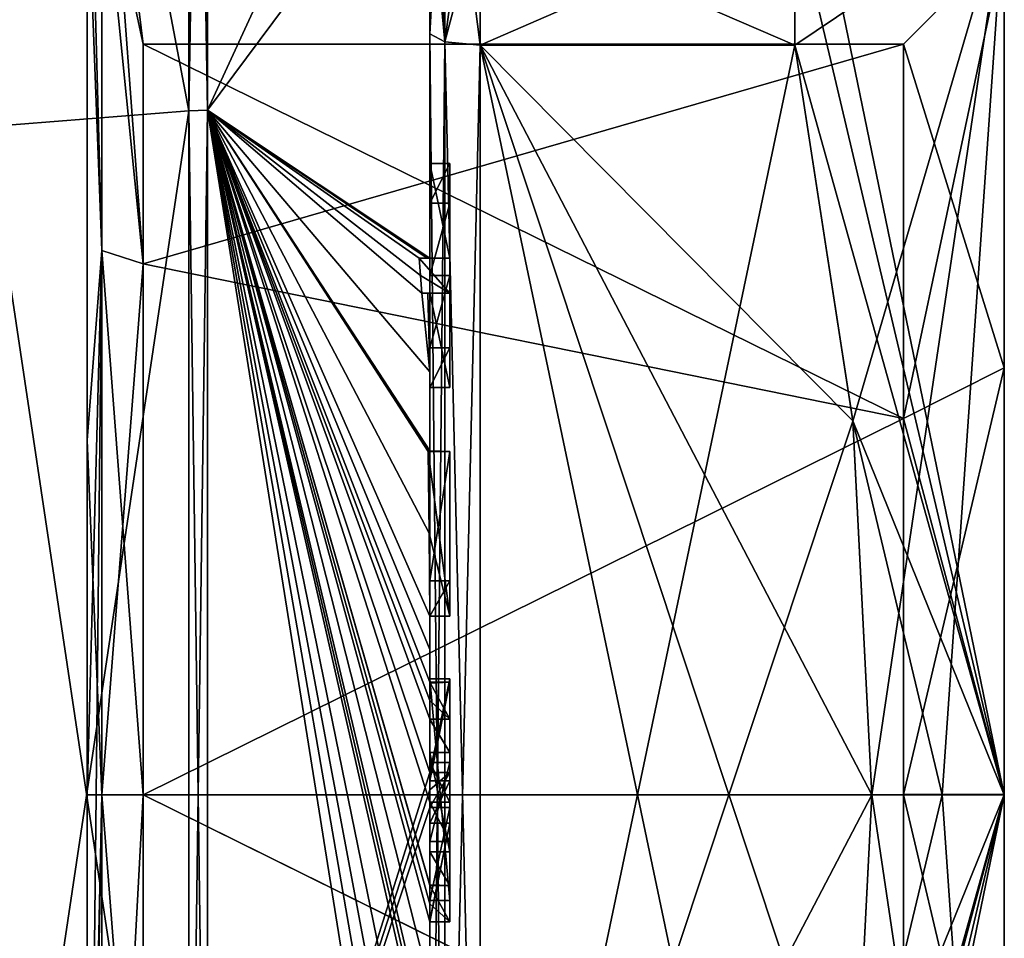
# Model space of a CAD drawing. Extents: x -23 to 470, y -2000 to 0.
# Tile 195 of 198: x 460 to 470, y -29 to -20. Entities that reach past the tile are written whole.
import ezdxf

# ---------------------------------------------------------------- set-up
doc = ezdxf.new("R2010")
doc.units = 0
doc.header["$LTSCALE"] = 64.718028
for name, color, linetype in [('1002', 7, 'CONTINUOUS'), ('1003', 7, 'CONTINUOUS'), ('1004', 7, 'CONTINUOUS'), ('1005', 7, 'CONTINUOUS'), ('1006', 7, 'CONTINUOUS'), ('1007', 7, 'CONTINUOUS'), ('1008', 7, 'CONTINUOUS'), ('1009', 7, 'CONTINUOUS'), ('1010', 7, 'CONTINUOUS'), ('1011', 7, 'CONTINUOUS'), ('1012', 7, 'CONTINUOUS'), ('1013', 7, 'CONTINUOUS'), ('1014', 7, 'CONTINUOUS'), ('1015', 7, 'CONTINUOUS'), ('1016', 7, 'CONTINUOUS'), ('1017', 7, 'CONTINUOUS'), ('1026', 7, 'CONTINUOUS'), ('1029', 7, 'CONTINUOUS'), ('1032', 7, 'CONTINUOUS'), ('1033', 7, 'CONTINUOUS'), ('1059', 7, 'CONTINUOUS'), ('1060', 7, 'CONTINUOUS'), ('1061', 7, 'CONTINUOUS'), ('1062', 7, 'CONTINUOUS'), ('1063', 7, 'CONTINUOUS'), ('1064', 7, 'CONTINUOUS'), ('1065', 7, 'CONTINUOUS'), ('1066', 7, 'CONTINUOUS'), ('1067', 7, 'CONTINUOUS'), ('1068', 7, 'CONTINUOUS'), ('1069', 7, 'CONTINUOUS'), ('1070', 7, 'CONTINUOUS'), ('1071', 7, 'CONTINUOUS'), ('1072', 7, 'CONTINUOUS'), ('1073', 7, 'CONTINUOUS'), ('1074', 7, 'CONTINUOUS'), ('1075', 7, 'CONTINUOUS'), ('1076', 7, 'CONTINUOUS'), ('1077', 7, 'CONTINUOUS'), ('1123', 7, 'CONTINUOUS'), ('1124', 7, 'CONTINUOUS'), ('1128', 7, 'CONTINUOUS'), ('1130', 7, 'CONTINUOUS'), ('941', 7, 'CONTINUOUS'), ('942', 7, 'CONTINUOUS'), ('945', 7, 'CONTINUOUS'), ('948', 7, 'CONTINUOUS'), ('953', 7, 'CONTINUOUS'), ('954', 7, 'CONTINUOUS'), ('955', 7, 'CONTINUOUS'), ('956', 7, 'CONTINUOUS'), ('957', 7, 'CONTINUOUS'), ('958', 7, 'CONTINUOUS'), ('961', 7, 'CONTINUOUS'), ('962', 7, 'CONTINUOUS'), ('963', 7, 'CONTINUOUS'), ('964', 7, 'CONTINUOUS'), ('965', 7, 'CONTINUOUS'), ('966', 7, 'CONTINUOUS'), ('967', 7, 'CONTINUOUS'), ('968', 7, 'CONTINUOUS'), ('999', 7, 'CONTINUOUS')]:
    doc.layers.add(name, color=color, linetype=linetype)

msp = doc.modelspace()

# ---------------------------------------------------------------- linework, layer by layer
at = {"layer": '1002', "linetype": 'CONTINUOUS'}
for points in [[(464.4, -27.8639, -16.5), (464.4, -28.2828, -16.5), (464.6, -27.8639, -16.5), (464.4, -27.8639, -16.5)], [(464.6, -27.8639, -16.5), (464.4, -28.2828, -16.5), (464.6, -28.2828, -16.5), (464.6, -27.8639, -16.5)]]:
    msp.add_3dface(points, dxfattribs=at)
at = {"layer": '1003', "linetype": 'CONTINUOUS'}
for points in [[(464.3998, -26.8838, -19.5), (464.3999, -26.8889, -19.4843), (464.6, -26.8838, -19.5), (464.3998, -26.8838, -19.5)], [(464.3999, -26.8889, -19.4843), (464.4, -26.894, -19.4686), (464.6, -26.8838, -19.5), (464.3999, -26.8889, -19.4843)], [(464.4, -26.894, -19.4686), (464.4, -27.8639, -16.5), (464.6, -26.8838, -19.5), (464.4, -26.894, -19.4686)], [(464.4, -27.8639, -16.5), (464.6, -27.8639, -16.5), (464.6, -26.8838, -19.5), (464.4, -27.8639, -16.5)]]:
    msp.add_3dface(points, dxfattribs=at)
at = {"layer": '1004', "linetype": 'CONTINUOUS'}
for points in [[(464.4, -27.6811, -18.1456), (464.4, -28.4656, -18.1456), (464.6, -27.6811, -18.1456), (464.4, -27.6811, -18.1456)], [(464.4, -28.4656, -18.1456), (464.6, -28.4656, -18.1456), (464.6, -27.6811, -18.1456), (464.4, -28.4656, -18.1456)]]:
    msp.add_3dface(points, dxfattribs=at)
at = {"layer": '1005', "linetype": 'CONTINUOUS'}
for points in [[(464.4, -24.5874, -19.1964), (464.4, -25.8781, -19.196), (464.6, -24.5939, -19.196), (464.4, -24.5874, -19.1964)], [(464.6, -24.5939, -19.196), (464.4, -25.8781, -19.196), (464.6, -25.8781, -19.196), (464.6, -24.5939, -19.196)]]:
    msp.add_3dface(points, dxfattribs=at)
at = {"layer": '1006', "linetype": 'CONTINUOUS'}
for points in [[(464.3825, -24.5939, -19.5), (464.3957, -24.5939, -19.3494), (464.6, -24.5939, -19.5), (464.3825, -24.5939, -19.5)], [(464.3957, -24.5939, -19.3494), (464.4, -24.5874, -19.1964), (464.6, -24.5939, -19.5), (464.3957, -24.5939, -19.3494)], [(464.4, -24.5874, -19.1964), (464.6, -24.5939, -19.196), (464.6, -24.5939, -19.5), (464.4, -24.5874, -19.1964)]]:
    msp.add_3dface(points, dxfattribs=at)
at = {"layer": '1007', "linetype": 'CONTINUOUS'}
for points in [[(464.4, -22.1297, -16.5), (464.4, -22.8483, -17.8501), (464.6, -22.1297, -16.5), (464.4, -22.1297, -16.5)], [(464.6, -22.1297, -16.5), (464.4, -22.8483, -17.8501), (464.6, -22.8483, -17.8501), (464.6, -22.1297, -16.5)]]:
    msp.add_3dface(points, dxfattribs=at)
at = {"layer": '1008', "linetype": 'CONTINUOUS'}
for points in [[(464.4, -21.7364, -16.5), (464.4, -22.1297, -16.5), (464.6, -21.7364, -16.5), (464.4, -21.7364, -16.5)], [(464.4, -22.1297, -16.5), (464.6, -22.1297, -16.5), (464.6, -21.7364, -16.5), (464.4, -22.1297, -16.5)]]:
    msp.add_3dface(points, dxfattribs=at)
at = {"layer": '1009', "linetype": 'CONTINUOUS'}
for points in [[(464.6, -27.7791, 16.7828), (464.6, -29.0506, 16.5), (464.6, -26.85, 16.7828), (464.6, -27.7791, 16.7828)], [(464.6, -26.85, 16.7828), (464.6, -29.0506, 16.5), (464.6, -26.85, 16.5), (464.6, -26.85, 16.7828)], [(464.6, -28.1257, 16.7828), (464.6, -29.0506, 16.5), (464.6, -27.7791, 16.7828), (464.6, -28.1257, 16.7828)], [(464.6, -28.1257, 19.5), (464.6, -28.1257, 16.7828), (464.6, -27.7791, 19.5), (464.6, -28.1257, 19.5)], [(464.6, -27.7791, 19.5), (464.6, -28.1257, 16.7828), (464.6, -27.7791, 16.7828), (464.6, -27.7791, 19.5)], [(464.6, -29.0506, 16.7828), (464.6, -29.0506, 16.5), (464.6, -28.1257, 16.7828), (464.6, -29.0506, 16.7828)]]:
    msp.add_3dface(points, dxfattribs=at)
at = {"layer": '1010', "linetype": 'CONTINUOUS'}
for points in [[(464.4, -28.1257, 16.7828), (464.4, -29.0506, 16.7828), (464.6, -28.1257, 16.7828), (464.4, -28.1257, 16.7828)], [(464.4, -29.0506, 16.7828), (464.6, -29.0506, 16.7828), (464.6, -28.1257, 16.7828), (464.4, -29.0506, 16.7828)]]:
    msp.add_3dface(points, dxfattribs=at)
at = {"layer": '1011', "linetype": 'CONTINUOUS'}
for points in [[(464.4, -28.1257, 19.4998), (464.4, -28.1257, 16.7828), (464.6, -28.1257, 19.5), (464.4, -28.1257, 19.4998)], [(464.4, -28.1257, 16.7828), (464.6, -28.1257, 16.7828), (464.6, -28.1257, 19.5), (464.4, -28.1257, 16.7828)]]:
    msp.add_3dface(points, dxfattribs=at)
at = {"layer": '1012', "linetype": 'CONTINUOUS'}
for points in [[(464.4, -27.9524, 19.5), (464.4, -28.1257, 19.4998), (464.6, -27.7791, 19.5), (464.4, -27.9524, 19.5)], [(464.4, -28.1257, 19.4998), (464.6, -28.1257, 19.5), (464.6, -27.7791, 19.5), (464.4, -28.1257, 19.4998)], [(464.4, -27.7791, 19.4994), (464.4, -27.9524, 19.5), (464.6, -27.7791, 19.5), (464.4, -27.7791, 19.4994)]]:
    msp.add_3dface(points, dxfattribs=at)
at = {"layer": '1013', "linetype": 'CONTINUOUS'}
for points in [[(464.4, -27.7791, 16.7828), (464.4, -27.7791, 19.4994), (464.6, -27.7791, 16.7828), (464.4, -27.7791, 16.7828)], [(464.4, -27.7791, 19.4994), (464.6, -27.7791, 19.5), (464.6, -27.7791, 16.7828), (464.4, -27.7791, 19.4994)]]:
    msp.add_3dface(points, dxfattribs=at)
at = {"layer": '1014', "linetype": 'CONTINUOUS'}
for points in [[(464.4, -26.85, 16.7828), (464.4, -27.7791, 16.7828), (464.6, -26.85, 16.7828), (464.4, -26.85, 16.7828)], [(464.4, -27.7791, 16.7828), (464.6, -27.7791, 16.7828), (464.6, -26.85, 16.7828), (464.4, -27.7791, 16.7828)]]:
    msp.add_3dface(points, dxfattribs=at)
at = {"layer": '1015', "linetype": 'CONTINUOUS'}
for points in [[(464.4, -26.85, 16.5), (464.4, -26.85, 16.7828), (464.6, -26.85, 16.5), (464.4, -26.85, 16.5)], [(464.4, -26.85, 16.7828), (464.6, -26.85, 16.7828), (464.6, -26.85, 16.5), (464.4, -26.85, 16.7828)]]:
    msp.add_3dface(points, dxfattribs=at)
at = {"layer": '1016', "linetype": 'CONTINUOUS'}
for points in [[(464.4, -29.0506, 16.5), (464.4, -26.85, 16.5), (464.6, -29.0506, 16.5), (464.4, -29.0506, 16.5)], [(464.6, -29.0506, 16.5), (464.4, -26.85, 16.5), (464.6, -26.85, 16.5), (464.6, -29.0506, 16.5)]]:
    msp.add_3dface(points, dxfattribs=at)
at = {"layer": '1017', "linetype": 'CONTINUOUS'}
for points in [[(464.4, -29.0506, 16.7828), (464.4, -29.0506, 16.5), (464.6, -29.0506, 16.7828), (464.4, -29.0506, 16.7828)], [(464.4, -29.0506, 16.5), (464.6, -29.0506, 16.5), (464.6, -29.0506, 16.7828), (464.4, -29.0506, 16.5)]]:
    msp.add_3dface(points, dxfattribs=at)
at = {"layer": '1026', "linetype": 'CONTINUOUS'}
for points in [[(464.4, -35.5503, -16.45), (464.4, -20.4497, -16.45), (464.549, -20.5279, -16.094), (464.4, -35.5503, -16.45)], [(464.4, -35.5503, -16.45), (464.549, -20.5279, -16.094), (464.549, -35.4721, -16.094), (464.4, -35.5503, -16.45)], [(464.549, -20.5279, -16.094), (464.9, -20.5597, -15.95), (464.549, -35.4721, -16.094), (464.549, -20.5279, -16.094)], [(464.9, -20.5597, -15.95), (464.9, -35.4403, -15.95), (464.549, -35.4721, -16.094), (464.9, -20.5597, -15.95)]]:
    msp.add_3dface(points, dxfattribs=at)
at = {"layer": '1029', "linetype": 'CONTINUOUS'}
for points in [[(464.4, -20.4497, 16.45), (464.4, -35.5503, 16.45), (464.549, -35.4721, 16.094), (464.4, -20.4497, 16.45)], [(464.4, -20.4497, 16.45), (464.549, -35.4721, 16.094), (464.549, -20.5279, 16.094), (464.4, -20.4497, 16.45)], [(464.9, -35.4403, 15.95), (464.9, -20.5597, 15.95), (464.549, -20.5279, 16.094), (464.9, -35.4403, 15.95)], [(464.549, -35.4721, 16.094), (464.9, -35.4403, 15.95), (464.549, -20.5279, 16.094), (464.549, -35.4721, 16.094)]]:
    msp.add_3dface(points, dxfattribs=at)
at = {"layer": '1032', "linetype": 'CONTINUOUS'}
for points in [[(461.1443, -18.6429, 5.4023), (461.1443, -22.5977, 9.3571), (461, -17.1699, 3.5193), (461.1443, -18.6429, 5.4023)], [(461, -17.1699, 3.5193), (461.1443, -22.5977, 9.3571), (461, -24.4807, 10.8301), (461, -17.1699, 3.5193)], [(461.1443, -22.5977, -9.3571), (461.1443, -18.6429, -5.4023), (461, -18.7868, -6.6928), (461.1443, -22.5977, -9.3571)], [(461, -28, -11.3877), (461.1443, -22.5977, -9.3571), (461, -18.7868, -6.6928), (461, -28, -11.3877)], [(461.1443, -22.5977, 9.3571), (461.1443, -28, 10.8047), (461, -24.4807, 10.8301), (461.1443, -22.5977, 9.3571)], [(461.1443, -22.5977, -9.3571), (461, -28, -11.3877), (461.0897, -28, -11.1005), (461.1443, -22.5977, -9.3571)], [(461.1443, -28, -10.8047), (461.1443, -22.5977, -9.3571), (461.0897, -28, -11.1005), (461.1443, -28, -10.8047)], [(461, -24.4807, 10.8301), (461.1443, -28, 10.8047), (461, -34.6928, 9.2132), (461, -24.4807, 10.8301)], [(461.1443, -28, 10.8047), (461.1443, -35.64, 7.6401), (461, -34.6928, 9.2132), (461.1443, -28, 10.8047)]]:
    msp.add_3dface(points, dxfattribs=at)
at = {"layer": '1033', "linetype": 'CONTINUOUS'}
for points in [[(461.1443, -35.64, -7.6401), (461.1443, -28, -10.8047), (461, -36.0523, -8.0523), (461.1443, -35.64, -7.6401)], [(461, -36.0523, -8.0523), (461.1443, -28, -10.8047), (461.0897, -28, -11.1005), (461, -36.0523, -8.0523)], [(461, -28, -11.3877), (461, -36.0523, -8.0523), (461.0897, -28, -11.1005), (461, -28, -11.3877)]]:
    msp.add_3dface(points, dxfattribs=at)
at = {"layer": '1059', "linetype": 'CONTINUOUS'}
for points in [[(464.3999, -29.2564, -19.48), (464.3997, -29.2629, -19.5), (464.6, -28.2828, -16.5), (464.3999, -29.2564, -19.48)], [(464.3997, -29.2629, -19.5), (464.6, -29.2629, -19.5), (464.6, -28.2828, -16.5), (464.3997, -29.2629, -19.5)], [(464.4, -29.2498, -19.4599), (464.3999, -29.2564, -19.48), (464.6, -28.2828, -16.5), (464.4, -29.2498, -19.4599)], [(464.4, -28.2828, -16.5), (464.4, -29.2498, -19.4599), (464.6, -28.2828, -16.5), (464.4, -28.2828, -16.5)]]:
    msp.add_3dface(points, dxfattribs=at)
at = {"layer": '1060', "linetype": 'CONTINUOUS'}
for points in [[(464.3998, -29.0822, -19.5), (464.3999, -28.9015, -19.5), (464.6, -29.2629, -19.5), (464.3998, -29.0822, -19.5)], [(464.3999, -28.9015, -19.5), (464.6, -28.9015, -19.5), (464.6, -29.2629, -19.5), (464.3999, -28.9015, -19.5)], [(464.3997, -29.2629, -19.5), (464.3998, -29.0822, -19.5), (464.6, -29.2629, -19.5), (464.3997, -29.2629, -19.5)]]:
    msp.add_3dface(points, dxfattribs=at)
at = {"layer": '1061', "linetype": 'CONTINUOUS'}
for points in [[(464.4, -28.8949, -19.4795), (464.4, -28.5656, -18.4497), (464.6, -28.9015, -19.5), (464.4, -28.8949, -19.4795)], [(464.4, -28.5656, -18.4497), (464.6, -28.5656, -18.4497), (464.6, -28.9015, -19.5), (464.4, -28.5656, -18.4497)], [(464.3999, -28.9015, -19.5), (464.4, -28.8982, -19.4897), (464.6, -28.9015, -19.5), (464.3999, -28.9015, -19.5)], [(464.4, -28.8982, -19.4897), (464.4, -28.8949, -19.4795), (464.6, -28.9015, -19.5), (464.4, -28.8982, -19.4897)]]:
    msp.add_3dface(points, dxfattribs=at)
at = {"layer": '1062', "linetype": 'CONTINUOUS'}
for points in [[(464.4, -28.5656, -18.4497), (464.4, -27.5811, -18.4497), (464.6, -28.5656, -18.4497), (464.4, -28.5656, -18.4497)], [(464.4, -27.5811, -18.4497), (464.6, -27.5811, -18.4497), (464.6, -28.5656, -18.4497), (464.4, -27.5811, -18.4497)]]:
    msp.add_3dface(points, dxfattribs=at)
at = {"layer": '1063', "linetype": 'CONTINUOUS'}
for points in [[(464.4, -27.254, -19.4857), (464.4, -27.2495, -19.5), (464.6, -27.5811, -18.4497), (464.4, -27.254, -19.4857)], [(464.4, -27.2495, -19.5), (464.6, -27.2495, -19.5), (464.6, -27.5811, -18.4497), (464.4, -27.2495, -19.5)], [(464.4, -27.5811, -18.4497), (464.4, -27.254, -19.4857), (464.6, -27.5811, -18.4497), (464.4, -27.5811, -18.4497)]]:
    msp.add_3dface(points, dxfattribs=at)
at = {"layer": '1064', "linetype": 'CONTINUOUS'}
for points in [[(464.3999, -27.0666, -19.5), (464.3998, -26.8838, -19.5), (464.6, -27.2495, -19.5), (464.3999, -27.0666, -19.5)], [(464.3998, -26.8838, -19.5), (464.6, -26.8838, -19.5), (464.6, -27.2495, -19.5), (464.3998, -26.8838, -19.5)], [(464.4, -27.2495, -19.5), (464.3999, -27.0666, -19.5), (464.6, -27.2495, -19.5), (464.4, -27.2495, -19.5)]]:
    msp.add_3dface(points, dxfattribs=at)
at = {"layer": '1065', "linetype": 'CONTINUOUS'}
for points in [[(464.4, -28.4656, -18.1456), (464.4, -28.0744, -16.904), (464.6, -28.4656, -18.1456), (464.4, -28.4656, -18.1456)], [(464.6, -28.4656, -18.1456), (464.4, -28.0744, -16.904), (464.6, -28.0744, -16.904), (464.6, -28.4656, -18.1456)]]:
    msp.add_3dface(points, dxfattribs=at)
at = {"layer": '1066', "linetype": 'CONTINUOUS'}
for points in [[(464.4, -28.0744, -16.904), (464.4, -27.6811, -18.1456), (464.6, -28.0744, -16.904), (464.4, -28.0744, -16.904)], [(464.4, -27.6811, -18.1456), (464.6, -27.6811, -18.1456), (464.6, -28.0744, -16.904), (464.4, -27.6811, -18.1456)]]:
    msp.add_3dface(points, dxfattribs=at)
at = {"layer": '1067', "linetype": 'CONTINUOUS'}
for points in [[(464.4, -25.8781, -19.196), (464.4, -25.8781, -16.5), (464.6, -25.8781, -19.196), (464.4, -25.8781, -19.196)], [(464.4, -25.8781, -16.5), (464.6, -25.8781, -16.5), (464.6, -25.8781, -19.196), (464.4, -25.8781, -16.5)]]:
    msp.add_3dface(points, dxfattribs=at)
at = {"layer": '1068', "linetype": 'CONTINUOUS'}
for points in [[(464.4, -25.8781, -16.5), (464.4, -26.2268, -16.5), (464.6, -25.8781, -16.5), (464.4, -25.8781, -16.5)], [(464.4, -26.2268, -16.5), (464.6, -26.2268, -16.5), (464.6, -25.8781, -16.5), (464.4, -26.2268, -16.5)]]:
    msp.add_3dface(points, dxfattribs=at)
at = {"layer": '1069', "linetype": 'CONTINUOUS'}
for points in [[(464.3997, -26.2268, -19.4596), (464.3987, -26.2268, -19.5), (464.6, -26.2268, -16.5), (464.3997, -26.2268, -19.4596)], [(464.3987, -26.2268, -19.5), (464.6, -26.2268, -19.5), (464.6, -26.2268, -16.5), (464.3987, -26.2268, -19.5)], [(464.4, -26.2268, -19.4192), (464.3997, -26.2268, -19.4596), (464.6, -26.2268, -16.5), (464.4, -26.2268, -19.4192)], [(464.4, -26.2268, -16.5), (464.4, -26.2268, -19.4192), (464.6, -26.2268, -16.5), (464.4, -26.2268, -16.5)]]:
    msp.add_3dface(points, dxfattribs=at)
at = {"layer": '1070', "linetype": 'CONTINUOUS'}
for points in [[(464.3941, -25.4044, -19.5), (464.3825, -24.5939, -19.5), (464.6, -26.2268, -19.5), (464.3941, -25.4044, -19.5)], [(464.3825, -24.5939, -19.5), (464.6, -24.5939, -19.5), (464.6, -26.2268, -19.5), (464.3825, -24.5939, -19.5)], [(464.3987, -26.2268, -19.5), (464.3941, -25.4044, -19.5), (464.6, -26.2268, -19.5), (464.3987, -26.2268, -19.5)]]:
    msp.add_3dface(points, dxfattribs=at)
at = {"layer": '1071', "linetype": 'CONTINUOUS'}
for points in [[(464.4, -22.8483, -17.8501), (464.4, -23.5648, -16.5), (464.6, -22.8483, -17.8501), (464.4, -22.8483, -17.8501)], [(464.4, -23.5648, -16.5), (464.6, -23.5648, -16.5), (464.6, -22.8483, -17.8501), (464.4, -23.5648, -16.5)]]:
    msp.add_3dface(points, dxfattribs=at)
at = {"layer": '1072', "linetype": 'CONTINUOUS'}
for points in [[(464.4, -23.5648, -16.5), (464.4, -23.9582, -16.5), (464.6, -23.5648, -16.5), (464.4, -23.5648, -16.5)], [(464.4, -23.9582, -16.5), (464.6, -23.9582, -16.5), (464.6, -23.5648, -16.5), (464.4, -23.9582, -16.5)]]:
    msp.add_3dface(points, dxfattribs=at)
at = {"layer": '1073', "linetype": 'CONTINUOUS'}
for points in [[(464.4, -23.9582, -16.5), (464.4, -23.0206, -18.2158), (464.6, -23.9582, -16.5), (464.4, -23.9582, -16.5)], [(464.4, -23.0206, -18.2158), (464.6, -23.0206, -18.2158), (464.6, -23.9582, -16.5), (464.4, -23.0206, -18.2158)]]:
    msp.add_3dface(points, dxfattribs=at)
at = {"layer": '1074', "linetype": 'CONTINUOUS'}
for points in [[(464.38, -23.0206, -19.18), (464.3204, -23.0206, -19.5), (464.6, -23.0206, -18.2158), (464.38, -23.0206, -19.18)], [(464.3204, -23.0206, -19.5), (464.6, -23.0206, -19.5), (464.6, -23.0206, -18.2158), (464.3204, -23.0206, -19.5)], [(464.4, -23.0206, -18.8535), (464.38, -23.0206, -19.18), (464.6, -23.0206, -18.2158), (464.4, -23.0206, -18.8535)], [(464.4, -23.0206, -18.2158), (464.4, -23.0206, -18.8535), (464.6, -23.0206, -18.2158), (464.4, -23.0206, -18.2158)]]:
    msp.add_3dface(points, dxfattribs=at)
at = {"layer": '1075', "linetype": 'CONTINUOUS'}
for points in [[(464.3087, -22.8463, -19.5), (464.2958, -22.674, -19.5), (464.6, -23.0206, -19.5), (464.3087, -22.8463, -19.5)], [(464.2958, -22.674, -19.5), (464.6, -22.674, -19.5), (464.6, -23.0206, -19.5), (464.2958, -22.674, -19.5)], [(464.3204, -23.0206, -19.5), (464.3087, -22.8463, -19.5), (464.6, -23.0206, -19.5), (464.3204, -23.0206, -19.5)]]:
    msp.add_3dface(points, dxfattribs=at)
at = {"layer": '1076', "linetype": 'CONTINUOUS'}
for points in [[(464.2958, -22.674, -19.5), (464.3737, -22.674, -19.1341), (464.6, -22.674, -19.5), (464.2958, -22.674, -19.5)], [(464.3737, -22.674, -19.1341), (464.4, -22.674, -18.7586), (464.6, -22.674, -19.5), (464.3737, -22.674, -19.1341)], [(464.4, -22.674, -18.7586), (464.4, -22.674, -18.2158), (464.6, -22.674, -19.5), (464.4, -22.674, -18.7586)], [(464.4, -22.674, -18.2158), (464.6, -22.674, -18.2158), (464.6, -22.674, -19.5), (464.4, -22.674, -18.2158)]]:
    msp.add_3dface(points, dxfattribs=at)
at = {"layer": '1077', "linetype": 'CONTINUOUS'}
for points in [[(464.4, -22.674, -18.2158), (464.4, -21.7364, -16.5), (464.6, -22.674, -18.2158), (464.4, -22.674, -18.2158)], [(464.4, -21.7364, -16.5), (464.6, -21.7364, -16.5), (464.6, -22.674, -18.2158), (464.4, -21.7364, -16.5)]]:
    msp.add_3dface(points, dxfattribs=at)
at = {"layer": '1123', "linetype": 'CONTINUOUS'}
for points in [[(464.9, -20.5597, 15.95), (468.0232, -19.2, 15.242), (464.9, -19.1768, 15.2286), (464.9, -20.5597, 15.95)], [(464.9, -20.5597, 15.95), (468.0232, -20.5597, 15.95), (468.0232, -19.2, 15.242), (464.9, -20.5597, 15.95)], [(468.0232, -19.2, -15.242), (468.0232, -20.5597, -15.95), (464.9, -19.2095, -15.2475), (468.0232, -19.2, -15.242)], [(468.0232, -20.5597, -15.95), (464.9, -20.5597, -15.95), (464.9, -19.2095, -15.2475), (468.0232, -20.5597, -15.95)]]:
    msp.add_3dface(points, dxfattribs=at)
at = {"layer": '1124', "linetype": 'CONTINUOUS'}
for points in [[(464.4, -17.529, 14.7638), (464.4, -18.9214, 15.6584), (464.549, -20.5279, 16.094), (464.4, -17.529, 14.7638)], [(464.549, -17.7983, 14.518), (464.4, -17.529, 14.7638), (464.549, -20.5279, 16.094), (464.549, -17.7983, 14.518)], [(464.9, -20.5597, 15.95), (464.9, -19.1768, 15.2286), (464.549, -17.7983, 14.518), (464.9, -20.5597, 15.95)], [(464.9, -20.5597, 15.95), (464.549, -17.7983, 14.518), (464.549, -20.5279, 16.094), (464.9, -20.5597, 15.95)], [(464.4, -18.9214, 15.6584), (464.4, -20.4497, 16.45), (464.549, -20.5279, 16.094), (464.4, -18.9214, 15.6584)]]:
    msp.add_3dface(points, dxfattribs=at)
at = {"layer": '1128', "linetype": 'CONTINUOUS'}
for points in [[(464.4, -20.4497, -16.45), (464.4, -18.9608, -15.6813), (464.549, -17.7983, -14.518), (464.4, -20.4497, -16.45)], [(464.4, -20.4497, -16.45), (464.549, -17.7983, -14.518), (464.549, -20.5279, -16.094), (464.4, -20.4497, -16.45)], [(464.549, -17.7983, -14.518), (464.9, -17.907, -14.4185), (464.549, -20.5279, -16.094), (464.549, -17.7983, -14.518)], [(464.9, -17.907, -14.4185), (464.9, -19.2095, -15.2475), (464.549, -20.5279, -16.094), (464.9, -17.907, -14.4185)], [(464.9, -19.2095, -15.2475), (464.9, -20.5597, -15.95), (464.549, -20.5279, -16.094), (464.9, -19.2095, -15.2475)]]:
    msp.add_3dface(points, dxfattribs=at)
at = {"layer": '1130', "linetype": 'CONTINUOUS'}
for points in [[(461, -39.3877, 0), (461, -18.7868, -6.6928), (461, -17.1699, 3.5193), (461, -39.3877, 0)], [(461, -39.3877, 0), (461, -17.1699, 3.5193), (461, -34.6928, 9.2132), (461, -39.3877, 0)], [(461, -17.1699, 3.5193), (461, -24.4807, 10.8301), (461, -34.6928, 9.2132), (461, -17.1699, 3.5193)], [(461, -39.3877, 0), (461, -36.0523, -8.0523), (461, -18.7868, -6.6928), (461, -39.3877, 0)], [(461, -36.0523, -8.0523), (461, -28, -11.3877), (461, -18.7868, -6.6928), (461, -36.0523, -8.0523)]]:
    msp.add_3dface(points, dxfattribs=at)
at = {"layer": '941', "linetype": 'CONTINUOUS'}
for points in [[(470.1, -19.55), (470.1, -23.7629, -7.3107), (470.1, -15.5), (470.1, -19.55)], [(470.1, -15.5), (470.1, -23.7629, -7.3107), (470.1, -19.1612, -8.8388), (470.1, -15.5)], [(470.1, -23.764, 7.3114), (470.1, -19.55), (470.1, -19.1612, 8.8388), (470.1, -23.764, 7.3114)], [(470.1, -28.0007, 8.4499), (470.1, -23.764, 7.3114), (470.1, -19.1612, 8.8388), (470.1, -28.0007, 8.4499)], [(470.1, -28.0007, 8.4499), (470.1, -19.1612, 8.8388), (470.1, -36.8388, 8.8388), (470.1, -28.0007, 8.4499)], [(470.1, -23.7629, -7.3107), (470.1, -27.9993, -8.4499), (470.1, -19.1612, -8.8388), (470.1, -23.7629, -7.3107)], [(470.1, -19.1612, -8.8388), (470.1, -27.9993, -8.4499), (470.1, -36.8388, -8.8388), (470.1, -19.1612, -8.8388)], [(470.1, -19.1612, 8.8388), (470.1, -28, 12.5), (470.1, -36.8388, 8.8388), (470.1, -19.1612, 8.8388)], [(470.1, -28, -12.5), (470.1, -19.1612, -8.8388), (470.1, -36.8388, -8.8388), (470.1, -28, -12.5)], [(470.1, -27.9993, -8.4499), (470.1, -32.236, -7.3114), (470.1, -36.8388, -8.8388), (470.1, -27.9993, -8.4499)], [(470.1, -32.2371, 7.3107), (470.1, -28.0007, 8.4499), (470.1, -36.8388, 8.8388), (470.1, -32.2371, 7.3107)]]:
    msp.add_3dface(points, dxfattribs=at)
at = {"layer": '942', "linetype": 'CONTINUOUS'}
for points in [[(464.9, -20.5597, 15.95), (464.9, -35.4403, 15.95), (468.0232, -20.5597, 15.95), (464.9, -20.5597, 15.95)], [(468.0232, -20.5597, 15.95), (464.9, -35.4403, 15.95), (468.5978, -24.2917, 15.95), (468.0232, -20.5597, 15.95)], [(468.5978, -24.2917, 15.95), (464.9, -35.4403, 15.95), (468.7857, -28, 15.95), (468.5978, -24.2917, 15.95)], [(468.7857, -28, 15.95), (464.9, -35.4403, 15.95), (468.5976, -31.7097, 15.95), (468.7857, -28, 15.95)]]:
    msp.add_3dface(points, dxfattribs=at)
at = {"layer": '945', "linetype": 'CONTINUOUS'}
for points in [[(464.9, -35.4403, -15.95), (464.9, -20.5597, -15.95), (468.0232, -35.4403, -15.95), (464.9, -35.4403, -15.95)], [(468.0232, -35.4403, -15.95), (464.9, -20.5597, -15.95), (468.5978, -31.7083, -15.95), (468.0232, -35.4403, -15.95)], [(468.5978, -31.7083, -15.95), (464.9, -20.5597, -15.95), (468.7857, -28, -15.95), (468.5978, -31.7083, -15.95)], [(468.7857, -28, -15.95), (464.9, -20.5597, -15.95), (468.5976, -24.2903, -15.95), (468.7857, -28, -15.95)], [(468.5976, -24.2903, -15.95), (464.9, -20.5597, -15.95), (468.0232, -20.5597, -15.95), (468.5976, -24.2903, -15.95)]]:
    msp.add_3dface(points, dxfattribs=at)
at = {"layer": '948', "linetype": 'CONTINUOUS'}
for points in [[(464.4, -22.674, -18.7586), (464.4, -16.4145, -15.6852), (464.4, -22.674, -18.2158), (464.4, -22.674, -18.7586)], [(464.4, -22.674, -18.2158), (464.4, -16.4145, -15.6852), (464.4, -20.4497, -16.45), (464.4, -22.674, -18.2158)], [(464.4, -20.4497, -16.45), (464.4, -16.4145, -15.6852), (464.4, -18.9608, -15.6813), (464.4, -20.4497, -16.45)], [(464.4, -18.2415, 16.8826), (464.4, -27.7791, 19.4994), (464.4, -20.4497, 16.45), (464.4, -18.2415, 16.8826)], [(464.4, -18.9214, 15.6584), (464.4, -18.2415, 16.8826), (464.4, -20.4497, 16.45), (464.4, -18.9214, 15.6584)], [(464.4, -21.7364, -16.5), (464.4, -22.674, -18.2158), (464.4, -20.4497, -16.45), (464.4, -21.7364, -16.5)], [(464.4, -35.5503, -16.45), (464.4, -21.7364, -16.5), (464.4, -20.4497, -16.45), (464.4, -35.5503, -16.45)], [(464.4, -26.85, 16.5), (464.4, -29.0506, 16.5), (464.4, -20.4497, 16.45), (464.4, -26.85, 16.5)], [(464.4, -20.4497, 16.45), (464.4, -29.0506, 16.5), (464.4, -35.5503, 16.45), (464.4, -20.4497, 16.45)], [(464.4, -26.85, 16.7828), (464.4, -26.85, 16.5), (464.4, -20.4497, 16.45), (464.4, -26.85, 16.7828)], [(464.4, -27.7791, 19.4994), (464.4, -26.85, 16.7828), (464.4, -20.4497, 16.45), (464.4, -27.7791, 19.4994)], [(464.4, -22.1297, -16.5), (464.4, -21.7364, -16.5), (464.4, -35.5503, -16.45), (464.4, -22.1297, -16.5)], [(464.4, -22.8483, -17.8501), (464.4, -22.1297, -16.5), (464.4, -23.5648, -16.5), (464.4, -22.8483, -17.8501)], [(464.4, -23.5648, -16.5), (464.4, -22.1297, -16.5), (464.4, -35.5503, -16.45), (464.4, -23.5648, -16.5)], [(464.4, -23.0206, -18.2158), (464.4, -23.9582, -16.5), (464.4, -23.0206, -18.8535), (464.4, -23.0206, -18.2158)], [(464.4, -23.0206, -18.8535), (464.4, -23.9582, -16.5), (464.4, -23.8037, -19.0431), (464.4, -23.0206, -18.8535)], [(464.4, -23.9582, -16.5), (464.4, -23.5648, -16.5), (464.4, -35.5503, -16.45), (464.4, -23.9582, -16.5)], [(464.4, -23.8037, -19.0431), (464.4, -23.9582, -16.5), (464.4, -24.5874, -19.1964), (464.4, -23.8037, -19.0431)], [(464.4, -24.5874, -19.1964), (464.4, -23.9582, -16.5), (464.4, -25.8781, -16.5), (464.4, -24.5874, -19.1964)], [(464.4, -25.8781, -16.5), (464.4, -23.9582, -16.5), (464.4, -35.5503, -16.45), (464.4, -25.8781, -16.5)], [(464.4, -25.8781, -19.196), (464.4, -24.5874, -19.1964), (464.4, -25.8781, -16.5), (464.4, -25.8781, -19.196)], [(464.4, -26.2268, -16.5), (464.4, -25.8781, -16.5), (464.4, -35.5503, -16.45), (464.4, -26.2268, -16.5)], [(464.4, -26.2268, -19.4192), (464.4, -26.2268, -16.5), (464.4, -27.8639, -16.5), (464.4, -26.2268, -19.4192)], [(464.4, -27.8639, -16.5), (464.4, -26.2268, -16.5), (464.4, -35.5503, -16.45), (464.4, -27.8639, -16.5)], [(464.4, -26.5602, -19.4468), (464.4, -26.2268, -19.4192), (464.4, -27.8639, -16.5), (464.4, -26.5602, -19.4468)], [(464.4, -26.894, -19.4686), (464.4, -26.5602, -19.4468), (464.4, -27.8639, -16.5), (464.4, -26.894, -19.4686)], [(464.4, -27.7791, 16.7828), (464.4, -26.85, 16.7828), (464.4, -27.7791, 19.4994), (464.4, -27.7791, 16.7828)], [(464.4, -27.254, -19.4857), (464.4, -27.5811, -18.4497), (464.4, -28.0747, -19.4999), (464.4, -27.254, -19.4857)], [(464.4, -27.5811, -18.4497), (464.4, -28.5656, -18.4497), (464.4, -28.0747, -19.4999), (464.4, -27.5811, -18.4497)], [(464.4, -28.4656, -18.1456), (464.4, -27.6811, -18.1456), (464.4, -28.0744, -16.904), (464.4, -28.4656, -18.1456)], [(464.4, -28.2828, -16.5), (464.4, -27.8639, -16.5), (464.4, -35.5503, -16.45), (464.4, -28.2828, -16.5)], [(464.4, -28.5656, -18.4497), (464.4, -28.8949, -19.4795), (464.4, -28.0747, -19.4999), (464.4, -28.5656, -18.4497)], [(464.4, -28.1257, 19.4998), (464.4, -35.6608, 17.9321), (464.4, -28.1257, 16.7828), (464.4, -28.1257, 19.4998)], [(464.4, -28.1257, 16.7828), (464.4, -35.6608, 17.9321), (464.4, -29.0506, 16.7828), (464.4, -28.1257, 16.7828)], [(464.4, -29.2498, -19.4599), (464.4, -28.2828, -16.5), (464.4, -29.5882, -16.5), (464.4, -29.2498, -19.4599)], [(464.4, -29.5882, -16.5), (464.4, -28.2828, -16.5), (464.4, -35.5503, -16.45), (464.4, -29.5882, -16.5)], [(464.4, -29.0506, 16.7828), (464.4, -35.6608, 17.9321), (464.4, -29.0506, 16.5), (464.4, -29.0506, 16.7828)], [(464.4, -29.0506, 16.5), (464.4, -35.6608, 17.9321), (464.4, -35.5503, 16.45), (464.4, -29.0506, 16.5)], [(464.4, -29.8827, -19.4089), (464.4, -29.2498, -19.4599), (464.4, -29.5882, -16.7828), (464.4, -29.8827, -19.4089)], [(464.4, -29.5882, -16.7828), (464.4, -29.2498, -19.4599), (464.4, -29.5882, -16.5), (464.4, -29.5882, -16.7828)]]:
    msp.add_3dface(points, dxfattribs=at)
at = {"layer": '953', "linetype": 'CONTINUOUS'}
for points in [[(462.1949, -21.207, 20.9066), (464.4, -18.2415, 16.8826), (462.1949, -10.2157, 12.921), (462.1949, -21.207, 20.9066)], [(464.4, -27.7791, 19.4994), (464.4, -18.2415, 16.8826), (462.1949, -21.207, 20.9066), (464.4, -27.7791, 19.4994)], [(462.1949, -34.793, 20.9066), (464.4, -27.7791, 19.4994), (462.1949, -21.207, 20.9066), (462.1949, -34.793, 20.9066)], [(464.4, -27.9524, 19.5), (464.4, -27.7791, 19.4994), (462.1949, -34.793, 20.9066), (464.4, -27.9524, 19.5)], [(464.4, -28.1257, 19.4998), (464.4, -27.9524, 19.5), (462.1949, -34.793, 20.9066), (464.4, -28.1257, 19.4998)], [(464.4, -35.6608, 17.9321), (464.4, -28.1257, 19.4998), (462.1949, -34.793, 20.9066), (464.4, -35.6608, 17.9321)]]:
    msp.add_3dface(points, dxfattribs=at)
at = {"layer": '954', "linetype": 'CONTINUOUS'}
for points in [[(462.1949, -10.2157, -12.921), (464.4, -16.4145, -15.6852), (462.1949, -21.207, -20.9066), (462.1949, -10.2157, -12.921)], [(464.4, -16.4145, -15.6852), (464.4, -22.674, -18.7586), (462.1949, -21.207, -20.9066), (464.4, -16.4145, -15.6852)], [(464.4, -28.0747, -19.4999), (464.4, -28.8949, -19.4795), (462.1949, -21.207, -20.9066), (464.4, -28.0747, -19.4999)], [(462.1949, -21.207, -20.9066), (464.4, -28.8949, -19.4795), (464.4, -28.8982, -19.4897), (462.1949, -21.207, -20.9066)], [(464.4, -28.0747, -19.4999), (462.1949, -21.207, -20.9066), (464.4, -27.2495, -19.5), (464.4, -28.0747, -19.4999)], [(462.1949, -21.207, -20.9066), (464.4, -22.674, -18.7586), (464.3737, -22.674, -19.1341), (462.1949, -21.207, -20.9066)], [(464.4, -23.8037, -19.0431), (464.4, -24.5874, -19.1964), (462.1949, -21.207, -20.9066), (464.4, -23.8037, -19.0431)], [(464.4, -23.8037, -19.0431), (462.1949, -21.207, -20.9066), (464.3204, -23.0206, -19.5), (464.4, -23.8037, -19.0431)], [(462.1949, -21.207, -20.9066), (464.4, -24.5874, -19.1964), (464.3957, -24.5939, -19.3494), (462.1949, -21.207, -20.9066)], [(462.1949, -21.207, -20.9066), (464.4, -26.5602, -19.4468), (464.3998, -26.8838, -19.5), (462.1949, -21.207, -20.9066)], [(464.4, -26.5602, -19.4468), (462.1949, -21.207, -20.9066), (464.3987, -26.2268, -19.5), (464.4, -26.5602, -19.4468)], [(462.1949, -21.207, -20.9066), (464.4, -29.8827, -19.4089), (464.3948, -30.5131, -19.5), (462.1949, -21.207, -20.9066)], [(464.4, -29.8827, -19.4089), (462.1949, -21.207, -20.9066), (464.3997, -29.2629, -19.5), (464.4, -29.8827, -19.4089)], [(462.1949, -21.207, -20.9066), (464.4, -32.0042, -19.0844), (464.3401, -32.6371, -19.5), (462.1949, -21.207, -20.9066)], [(464.4, -32.0042, -19.0844), (462.1949, -21.207, -20.9066), (464.3913, -30.8597, -19.5), (464.4, -32.0042, -19.0844)], [(462.1949, -34.793, -20.9066), (462.1949, -21.207, -20.9066), (464.2315, -34, -19.5), (462.1949, -34.793, -20.9066)], [(464.2315, -34, -19.5), (462.1949, -21.207, -20.9066), (464.2952, -33.3336, -19.5), (464.2315, -34, -19.5)], [(464.2952, -33.3336, -19.5), (462.1949, -21.207, -20.9066), (464.3401, -32.6371, -19.5), (464.2952, -33.3336, -19.5)], [(464.3913, -30.8597, -19.5), (462.1949, -21.207, -20.9066), (464.3932, -30.6867, -19.5), (464.3913, -30.8597, -19.5)], [(464.3932, -30.6867, -19.5), (462.1949, -21.207, -20.9066), (464.3948, -30.5131, -19.5), (464.3932, -30.6867, -19.5)], [(464.3997, -29.2629, -19.5), (462.1949, -21.207, -20.9066), (464.3998, -29.0822, -19.5), (464.3997, -29.2629, -19.5)], [(464.3998, -29.0822, -19.5), (462.1949, -21.207, -20.9066), (464.3999, -28.9015, -19.5), (464.3998, -29.0822, -19.5)], [(464.3999, -28.9015, -19.5), (462.1949, -21.207, -20.9066), (464.4, -28.8982, -19.4897), (464.3999, -28.9015, -19.5)], [(464.4, -27.2495, -19.5), (462.1949, -21.207, -20.9066), (464.3999, -27.0666, -19.5), (464.4, -27.2495, -19.5)], [(464.3999, -27.0666, -19.5), (462.1949, -21.207, -20.9066), (464.3998, -26.8838, -19.5), (464.3999, -27.0666, -19.5)], [(464.3987, -26.2268, -19.5), (462.1949, -21.207, -20.9066), (464.3941, -25.4044, -19.5), (464.3987, -26.2268, -19.5)], [(464.3941, -25.4044, -19.5), (462.1949, -21.207, -20.9066), (464.3825, -24.5939, -19.5), (464.3941, -25.4044, -19.5)], [(464.3825, -24.5939, -19.5), (462.1949, -21.207, -20.9066), (464.3957, -24.5939, -19.3494), (464.3825, -24.5939, -19.5)], [(464.3204, -23.0206, -19.5), (462.1949, -21.207, -20.9066), (464.3087, -22.8463, -19.5), (464.3204, -23.0206, -19.5)], [(464.3087, -22.8463, -19.5), (462.1949, -21.207, -20.9066), (464.2958, -22.674, -19.5), (464.3087, -22.8463, -19.5)], [(464.2958, -22.674, -19.5), (462.1949, -21.207, -20.9066), (464.3737, -22.674, -19.1341), (464.2958, -22.674, -19.5)], [(464.38, -23.0206, -19.18), (464.4, -23.8037, -19.0431), (464.3204, -23.0206, -19.5), (464.38, -23.0206, -19.18)], [(464.4, -23.0206, -18.8535), (464.4, -23.8037, -19.0431), (464.38, -23.0206, -19.18), (464.4, -23.0206, -18.8535)], [(464.3997, -26.2268, -19.4596), (464.4, -26.5602, -19.4468), (464.3987, -26.2268, -19.5), (464.3997, -26.2268, -19.4596)], [(464.4, -26.2268, -19.4192), (464.4, -26.5602, -19.4468), (464.3997, -26.2268, -19.4596), (464.4, -26.2268, -19.4192)], [(464.3998, -26.8838, -19.5), (464.4, -26.5602, -19.4468), (464.3999, -26.8889, -19.4843), (464.3998, -26.8838, -19.5)], [(464.4, -26.5602, -19.4468), (464.4, -26.894, -19.4686), (464.3999, -26.8889, -19.4843), (464.4, -26.5602, -19.4468)], [(464.4, -27.254, -19.4857), (464.4, -28.0747, -19.4999), (464.4, -27.2495, -19.5), (464.4, -27.254, -19.4857)], [(464.3999, -29.2564, -19.48), (464.4, -29.8827, -19.4089), (464.3997, -29.2629, -19.5), (464.3999, -29.2564, -19.48)], [(464.4, -29.2498, -19.4599), (464.4, -29.8827, -19.4089), (464.3999, -29.2564, -19.48), (464.4, -29.2498, -19.4599)]]:
    msp.add_3dface(points, dxfattribs=at)
at = {"layer": '955', "linetype": 'CONTINUOUS'}
for points in [[(462.0094, -21.211, -20.8945), (460, -10.6517, -12.6046), (462.0094, -10.2261, -12.9135), (462.0094, -21.211, -20.8945)], [(460, -21.3726, -20.3941), (460, -10.6517, -12.6046), (462.0094, -21.211, -20.8945), (460, -21.3726, -20.3941)], [(462.0094, -34.789, -20.8945), (460, -21.3726, -20.3941), (462.0094, -21.211, -20.8945), (462.0094, -34.789, -20.8945)], [(460, -34.6274, -20.3941), (460, -21.3726, -20.3941), (462.0094, -34.789, -20.8945), (460, -34.6274, -20.3941)]]:
    msp.add_3dface(points, dxfattribs=at)
at = {"layer": '956', "linetype": 'CONTINUOUS'}
for points in [[(460, -10.6517, 12.6046), (460, -21.3726, 20.3941), (462.0094, -10.2261, 12.9135), (460, -10.6517, 12.6046)], [(462.0094, -10.2261, 12.9135), (460, -21.3726, 20.3941), (462.0094, -21.211, 20.8945), (462.0094, -10.2261, 12.9135)], [(460, -21.3726, 20.3941), (460, -34.6274, 20.3941), (462.0094, -21.211, 20.8945), (460, -21.3726, 20.3941)], [(462.0094, -21.211, 20.8945), (460, -34.6274, 20.3941), (462.0094, -34.789, 20.8945), (462.0094, -21.211, 20.8945)]]:
    msp.add_3dface(points, dxfattribs=at)
at = {"layer": '957', "linetype": 'CONTINUOUS'}
for points in [[(461.5562, -20.55), (461.5562, -22.7321, 5.2679), (461.1443, -17.1953, 0), (461.5562, -20.55)], [(461.1443, -18.6429, -5.4023), (461.5562, -20.55), (461.1443, -17.1953, 0), (461.1443, -18.6429, -5.4023)], [(461.1443, -17.1953, 0), (461.5562, -22.7321, 5.2679), (461.1443, -18.6429, 5.4023), (461.1443, -17.1953, 0)], [(461.5562, -22.7321, -5.2679), (461.5562, -20.55), (461.1443, -18.6429, -5.4023), (461.5562, -22.7321, -5.2679)], [(461.1443, -18.6429, 5.4023), (461.5562, -22.7321, 5.2679), (461.1443, -22.5977, 9.3571), (461.1443, -18.6429, 5.4023)], [(461.1443, -22.5977, -9.3571), (461.5562, -22.7321, -5.2679), (461.1443, -18.6429, -5.4023), (461.1443, -22.5977, -9.3571)], [(461.5562, -22.7321, 5.2679), (461.5562, -28, 7.45), (461.1443, -22.5977, 9.3571), (461.5562, -22.7321, 5.2679)], [(461.5562, -28, 7.45), (461.1443, -28, 10.8047), (461.1443, -22.5977, 9.3571), (461.5562, -28, 7.45)], [(461.1443, -28, -10.8047), (461.5562, -22.7321, -5.2679), (461.1443, -22.5977, -9.3571), (461.1443, -28, -10.8047)], [(461.5562, -28, -7.45), (461.5562, -22.7321, -5.2679), (461.1443, -28, -10.8047), (461.5562, -28, -7.45)]]:
    msp.add_3dface(points, dxfattribs=at)
at = {"layer": '958', "linetype": 'CONTINUOUS'}
for points in [[(461.5562, -28, 7.45), (461.5562, -33.2679, 5.2679), (461.1443, -28, 10.8047), (461.5562, -28, 7.45)], [(461.1443, -28, 10.8047), (461.5562, -33.2679, 5.2679), (461.1443, -35.64, 7.6401), (461.1443, -28, 10.8047)], [(461.5562, -33.2679, -5.2679), (461.5562, -28, -7.45), (461.1443, -35.64, -7.6401), (461.5562, -33.2679, -5.2679)], [(461.5562, -28, -7.45), (461.1443, -28, -10.8047), (461.1443, -35.64, -7.6401), (461.5562, -28, -7.45)]]:
    msp.add_3dface(points, dxfattribs=at)
at = {"layer": '961', "linetype": 'CONTINUOUS'}
for points in [[(462.1949, -21.207, 20.9066), (462.1949, -10.2157, 12.921), (462.0094, -21.211, 20.8945), (462.1949, -21.207, 20.9066)], [(462.1949, -10.2157, 12.921), (462.0094, -10.2261, 12.9135), (462.0094, -21.211, 20.8945), (462.1949, -10.2157, 12.921)], [(462.1949, -34.793, 20.9066), (462.1949, -21.207, 20.9066), (462.0094, -34.789, 20.8945), (462.1949, -34.793, 20.9066)], [(462.1949, -21.207, 20.9066), (462.0094, -21.211, 20.8945), (462.0094, -34.789, 20.8945), (462.1949, -21.207, 20.9066)]]:
    msp.add_3dface(points, dxfattribs=at)
at = {"layer": '962', "linetype": 'CONTINUOUS'}
for points in [[(462.1949, -10.2157, -12.921), (462.1949, -21.207, -20.9066), (462.0094, -10.2261, -12.9135), (462.1949, -10.2157, -12.921)], [(462.1949, -21.207, -20.9066), (462.0094, -21.211, -20.8945), (462.0094, -10.2261, -12.9135), (462.1949, -21.207, -20.9066)], [(462.1949, -21.207, -20.9066), (462.1949, -34.793, -20.9066), (462.0094, -21.211, -20.8945), (462.1949, -21.207, -20.9066)], [(462.1949, -34.793, -20.9066), (462.0094, -34.789, -20.8945), (462.0094, -21.211, -20.8945), (462.1949, -34.793, -20.9066)]]:
    msp.add_3dface(points, dxfattribs=at)
at = {"layer": '963', "linetype": 'CONTINUOUS'}
for points in [[(470.1, -36.8388, 8.8388), (470.1, -28, 12.5), (468.0232, -38.093, 14.4185), (470.1, -36.8388, 8.8388)], [(470.1, -28, 12.5), (468.5976, -31.7097, 15.95), (468.0232, -35.4403, 15.95), (470.1, -28, 12.5)], [(470.1, -28, 12.5), (468.0232, -35.4403, 15.95), (468.0232, -36.8, 15.242), (470.1, -28, 12.5)], [(468.0232, -38.093, 14.4185), (470.1, -28, 12.5), (468.0232, -36.8, 15.242), (468.0232, -38.093, 14.4185)], [(468.5976, -31.7097, 15.95), (470.1, -28, 12.5), (469.4827, -28, 14.2402), (468.5976, -31.7097, 15.95)], [(468.7857, -28, 15.95), (468.5976, -31.7097, 15.95), (469.4827, -28, 14.2402), (468.7857, -28, 15.95)], [(470.1, -36.8388, -8.8388), (468.5978, -31.7083, -15.95), (468.7857, -28, -15.95), (470.1, -36.8388, -8.8388)], [(470.1, -36.8388, -8.8388), (468.7857, -28, -15.95), (469.4827, -28, -14.2402), (470.1, -36.8388, -8.8388)], [(470.1, -28, -12.5), (470.1, -36.8388, -8.8388), (469.4827, -28, -14.2402), (470.1, -28, -12.5)]]:
    msp.add_3dface(points, dxfattribs=at)
at = {"layer": '964', "linetype": 'CONTINUOUS'}
for points in [[(470.1, -19.1612, -8.8388), (470.1, -28, -12.5), (468.0232, -17.907, -14.4185), (470.1, -19.1612, -8.8388)], [(468.0232, -17.907, -14.4185), (470.1, -28, -12.5), (468.0232, -19.2, -15.242), (468.0232, -17.907, -14.4185)], [(470.1, -19.1612, 8.8388), (468.0232, -20.5597, 15.95), (468.5978, -24.2917, 15.95), (470.1, -19.1612, 8.8388)], [(468.0232, -20.5597, 15.95), (470.1, -19.1612, 8.8388), (468.0232, -19.2, 15.242), (468.0232, -20.5597, 15.95)], [(470.1, -28, -12.5), (468.0232, -20.5597, -15.95), (468.0232, -19.2, -15.242), (470.1, -28, -12.5)], [(470.1, -19.1612, 8.8388), (468.5978, -24.2917, 15.95), (468.7857, -28, 15.95), (470.1, -19.1612, 8.8388)], [(470.1, -19.1612, 8.8388), (468.7857, -28, 15.95), (469.4827, -28, 14.2402), (470.1, -19.1612, 8.8388)], [(470.1, -28, 12.5), (470.1, -19.1612, 8.8388), (469.4827, -28, 14.2402), (470.1, -28, 12.5)], [(470.1, -28, -12.5), (468.5976, -24.2903, -15.95), (468.0232, -20.5597, -15.95), (470.1, -28, -12.5)], [(468.5976, -24.2903, -15.95), (470.1, -28, -12.5), (469.4827, -28, -14.2402), (468.5976, -24.2903, -15.95)], [(468.7857, -28, -15.95), (468.5976, -24.2903, -15.95), (469.4827, -28, -14.2402), (468.7857, -28, -15.95)]]:
    msp.add_3dface(points, dxfattribs=at)
at = {"layer": '965', "linetype": 'CONTINUOUS'}
for points in [[(469.1, -20.55), (469.1, -24.2663, 6.4468), (461.5562, -20.55), (469.1, -20.55)], [(461.5562, -20.55), (469.1, -24.2663, 6.4468), (461.5562, -22.7321, 5.2679), (461.5562, -20.55)], [(469.1, -24.2663, 6.4468), (461.5562, -28, 7.45), (461.5562, -22.7321, 5.2679), (469.1, -24.2663, 6.4468)], [(469.1, -28.0008, 7.45), (461.5562, -28, 7.45), (469.1, -24.2663, 6.4468), (469.1, -28.0008, 7.45)], [(461.5562, -33.2679, 5.2679), (461.5562, -28, 7.45), (469.1, -31.7352, 6.446), (461.5562, -33.2679, 5.2679)], [(469.1, -31.7352, 6.446), (461.5562, -28, 7.45), (469.1, -28.0008, 7.45), (469.1, -31.7352, 6.446)]]:
    msp.add_3dface(points, dxfattribs=at)
at = {"layer": '966', "linetype": 'CONTINUOUS'}
for points in [[(469.1, -20.55), (461.5562, -20.55), (461.5562, -22.7321, -5.2679), (469.1, -20.55)], [(469.1, -24.2648, -6.446), (469.1, -20.55), (461.5562, -22.7321, -5.2679), (469.1, -24.2648, -6.446)], [(461.5562, -28, -7.45), (469.1, -24.2648, -6.446), (461.5562, -22.7321, -5.2679), (461.5562, -28, -7.45)], [(469.1, -27.9992, -7.45), (469.1, -24.2648, -6.446), (461.5562, -28, -7.45), (469.1, -27.9992, -7.45)], [(469.1, -31.7337, -6.4468), (469.1, -27.9992, -7.45), (461.5562, -28, -7.45), (469.1, -31.7337, -6.4468)], [(461.5562, -33.2679, -5.2679), (469.1, -31.7337, -6.4468), (461.5562, -28, -7.45), (461.5562, -33.2679, -5.2679)]]:
    msp.add_3dface(points, dxfattribs=at)
at = {"layer": '967', "linetype": 'CONTINUOUS'}
for points in [[(470.1, -19.55), (470.1, -23.764, 7.3114), (469.1, -20.55), (470.1, -19.55)], [(470.1, -23.764, 7.3114), (469.1, -24.2663, 6.4468), (469.1, -20.55), (470.1, -23.764, 7.3114)], [(470.1, -23.764, 7.3114), (470.1, -28.0007, 8.4499), (469.1, -24.2663, 6.4468), (470.1, -23.764, 7.3114)], [(470.1, -28.0007, 8.4499), (469.1, -28.0008, 7.45), (469.1, -24.2663, 6.4468), (470.1, -28.0007, 8.4499)], [(470.1, -28.0007, 8.4499), (470.1, -32.2371, 7.3107), (469.1, -28.0008, 7.45), (470.1, -28.0007, 8.4499)], [(470.1, -32.2371, 7.3107), (469.1, -31.7352, 6.446), (469.1, -28.0008, 7.45), (470.1, -32.2371, 7.3107)]]:
    msp.add_3dface(points, dxfattribs=at)
at = {"layer": '968', "linetype": 'CONTINUOUS'}
for points in [[(470.1, -23.7629, -7.3107), (470.1, -19.55), (469.1, -24.2648, -6.446), (470.1, -23.7629, -7.3107)], [(470.1, -19.55), (469.1, -20.55), (469.1, -24.2648, -6.446), (470.1, -19.55)], [(470.1, -27.9993, -8.4499), (470.1, -23.7629, -7.3107), (469.1, -27.9992, -7.45), (470.1, -27.9993, -8.4499)], [(470.1, -23.7629, -7.3107), (469.1, -24.2648, -6.446), (469.1, -27.9992, -7.45), (470.1, -23.7629, -7.3107)], [(470.1, -27.9993, -8.4499), (469.1, -27.9992, -7.45), (469.1, -31.7337, -6.4468), (470.1, -27.9993, -8.4499)], [(470.1, -32.236, -7.3114), (470.1, -27.9993, -8.4499), (469.1, -31.7337, -6.4468), (470.1, -32.236, -7.3114)]]:
    msp.add_3dface(points, dxfattribs=at)
at = {"layer": '999', "linetype": 'CONTINUOUS'}
for points in [[(464.6, -21.7364, -16.5), (464.6, -22.1297, -16.5), (464.6, -22.674, -18.2158), (464.6, -21.7364, -16.5)], [(464.6, -22.674, -18.2158), (464.6, -22.1297, -16.5), (464.6, -22.8483, -17.8501), (464.6, -22.674, -18.2158)], [(464.6, -22.674, -19.5), (464.6, -22.674, -18.2158), (464.6, -22.8483, -17.8501), (464.6, -22.674, -19.5)], [(464.6, -23.0206, -19.5), (464.6, -22.674, -19.5), (464.6, -23.0206, -18.2158), (464.6, -23.0206, -19.5)], [(464.6, -23.0206, -18.2158), (464.6, -22.674, -19.5), (464.6, -22.8483, -17.8501), (464.6, -23.0206, -18.2158)], [(464.6, -23.5648, -16.5), (464.6, -23.0206, -18.2158), (464.6, -22.8483, -17.8501), (464.6, -23.5648, -16.5)], [(464.6, -23.9582, -16.5), (464.6, -23.0206, -18.2158), (464.6, -23.5648, -16.5), (464.6, -23.9582, -16.5)], [(464.6, -24.5939, -19.5), (464.6, -24.5939, -19.196), (464.6, -25.8781, -19.196), (464.6, -24.5939, -19.5)], [(464.6, -26.2268, -19.5), (464.6, -24.5939, -19.5), (464.6, -25.8781, -19.196), (464.6, -26.2268, -19.5)], [(464.6, -26.2268, -16.5), (464.6, -26.2268, -19.5), (464.6, -25.8781, -19.196), (464.6, -26.2268, -16.5)], [(464.6, -25.8781, -16.5), (464.6, -26.2268, -16.5), (464.6, -25.8781, -19.196), (464.6, -25.8781, -16.5)], [(464.6, -26.8838, -19.5), (464.6, -27.8639, -16.5), (464.6, -27.2495, -19.5), (464.6, -26.8838, -19.5)], [(464.6, -27.2495, -19.5), (464.6, -27.8639, -16.5), (464.6, -27.5811, -18.4497), (464.6, -27.2495, -19.5)], [(464.6, -27.5811, -18.4497), (464.6, -27.8639, -16.5), (464.6, -27.6811, -18.1456), (464.6, -27.5811, -18.4497)], [(464.6, -28.5656, -18.4497), (464.6, -27.5811, -18.4497), (464.6, -28.4656, -18.1456), (464.6, -28.5656, -18.4497)], [(464.6, -28.4656, -18.1456), (464.6, -27.5811, -18.4497), (464.6, -27.6811, -18.1456), (464.6, -28.4656, -18.1456)], [(464.6, -27.6811, -18.1456), (464.6, -27.8639, -16.5), (464.6, -28.0744, -16.904), (464.6, -27.6811, -18.1456)], [(464.6, -27.8639, -16.5), (464.6, -28.2828, -16.5), (464.6, -28.0744, -16.904), (464.6, -27.8639, -16.5)], [(464.6, -28.2828, -16.5), (464.6, -28.4656, -18.1456), (464.6, -28.0744, -16.904), (464.6, -28.2828, -16.5)], [(464.6, -28.2828, -16.5), (464.6, -29.2629, -19.5), (464.6, -28.4656, -18.1456), (464.6, -28.2828, -16.5)], [(464.6, -29.2629, -19.5), (464.6, -28.5656, -18.4497), (464.6, -28.4656, -18.1456), (464.6, -29.2629, -19.5)], [(464.6, -28.9015, -19.5), (464.6, -28.5656, -18.4497), (464.6, -29.2629, -19.5), (464.6, -28.9015, -19.5)]]:
    msp.add_3dface(points, dxfattribs=at)

doc.saveas('drawing.dxf')
